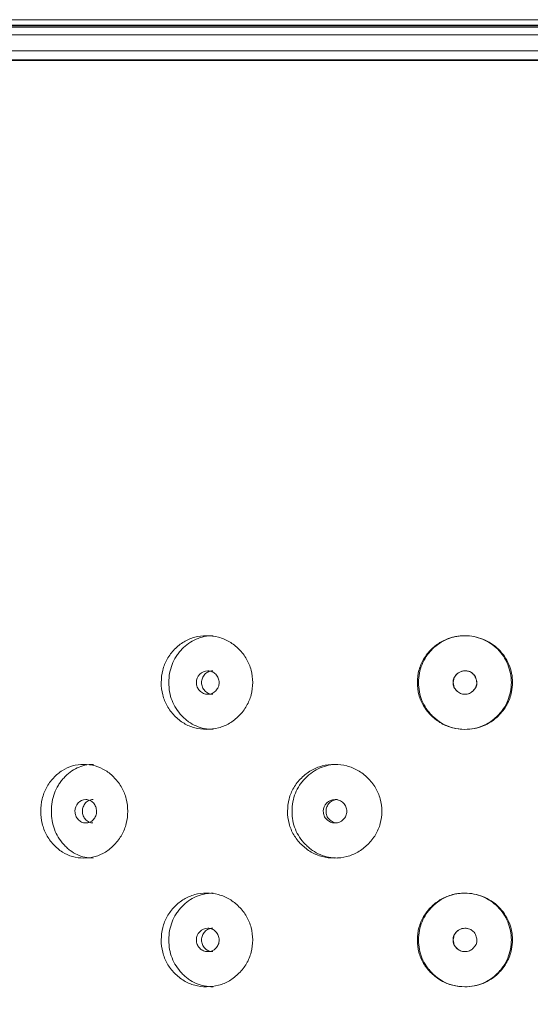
# Model space of a CAD drawing. Header units: millimetres. Extents: x 4 to 1188, y 1 to 840.
# Tile 28 of 256: x 116.6 to 122.83, y 487.36 to 499.38. Entities that reach past the tile are written whole.
import ezdxf

# ---------------------------------------------------------------- set-up
doc = ezdxf.new("R2010")
doc.units = ezdxf.units.MM
doc.layers.add('1', color=7, linetype='Continuous')
doc.styles.add('Arial Unicode MS', font='Arial Unicode MS')
doc.dimstyles.get("Standard").update_dxf_attribs({"dimtxt": 0.18, "dimasz": 0.18, "dimexe": 0.18, "dimexo": 0.0625, "dimgap": 0.09, "dimtad": 0, "dimtih": 1, "dimtoh": 1, "dimdec": 4, "dimzin": 0, "dimdsep": 46, "dimtxsty": 'Standard', "dimcen": 0.09, "dimadec": 0, "dimazin": 0, "dimtfac": 1, "dimtdec": 4, "dimtofl": 0, "dimtmove": 0, "dimatfit": 3, "dimfxl": 0, "dimtolj": 1, "dimtzin": 0, "dimarcsym": 0})

# ---------------------------------------------------------------- blocks, each defined once
blk = doc.blocks.new('_U23')
at = {"layer": '1', "color": 18, "lineweight": 35}
for p, q in [((111.392, 499.382), (95.093, 499.382)), ((97.093, 499.382), (97.093, 357.953)), ((121.035, 357.953), (95.093, 357.953))]:
    blk.add_line(p, q, dxfattribs=at)
at = {"layer": '1', "color": 18, "lineweight": 70}
for points in [[(97.093, 499.382), (97.869, 495.882), (96.318, 495.882)], [(97.093, 357.953), (96.318, 361.453), (97.869, 361.453)]]:
    blk.add_solid(points, dxfattribs=at)
at = {"layer": '1', "color": 18, "linetype": 'Continuous', "lineweight": 13, "insert": (96.641, 425.456), "char_height": 3, "attachment_point": 7, "rotation": 90, "line_spacing_factor": 1.047437, "style": 'Arial Unicode MS'}
blk.add_mtext('\\fArial Unicode MS|b0|i0;\\W1.0000;990', dxfattribs=at)

msp = doc.modelspace()

# ---------------------------------------------------------------- linework, layer by layer
at = {"layer": '1', "color": 154, "linetype": 'Continuous', "lineweight": 13}
for p, q in [((112.3918, 499.3819), (131.6776, 499.3819)), ((111.0061, 499.289), (133.0633, 499.289)), ((131.2653, 499.1954), (112.8041, 499.1954)), ((112.7285, 499.0033), (131.3382, 499.0033))]:
    msp.add_line(p, q, dxfattribs=at)
at = {"layer": '1', "color": 154, "linetype": 'Continuous', "lineweight": 35}
for p, q in [((131.749, 499.3105), (112.3204, 499.3105)), ((110.6061, 498.889), (133.4633, 498.889))]:
    msp.add_line(p, q, dxfattribs=at)
at = {"layer": '1', "color": 154, "linetype": 'Continuous', "lineweight": 13}
for points, knots in [([(118.326, 491.289), (118.3261, 491.34), (118.3373, 491.4401), (118.3938, 491.5808), (118.4849, 491.6988), (118.5994, 491.792), (118.7347, 491.8492), (118.88, 491.8662), (119.026, 491.8493), (119.1628, 491.792), (119.2795, 491.6988), (119.373, 491.5808), (119.4311, 491.44), (119.4484, 491.2891), (119.4312, 491.1381), (119.373, 490.9974), (119.2795, 490.8793), (119.1629, 490.7861), (119.026, 490.7289), (118.8801, 490.7119), (118.7347, 490.7288), (118.5995, 490.7861), (118.4848, 490.8794), (118.3934, 490.9975), (118.3369, 491.1382), (118.326, 491.2382), (118.326, 491.289)], [0, 0, 0, 0, 0.0420892, 0.082711, 0.1249954, 0.1669805, 0.2076666, 0.249993, 0.2922277, 0.3329137, 0.3749923, 0.4172713, 0.4578933, 0.5000047, 0.5420218, 0.5826436, 0.6250215, 0.6670053, 0.7076914, 0.7500175, 0.7922515, 0.8329373, 0.8750172, 0.9173768, 0.9579835, 1, 1, 1, 1]), ([(118.4187, 491.289), (118.4188, 491.3685), (118.4321, 491.442), (118.4718, 491.5434), (118.4883, 491.5758), (118.5181, 491.6221), (118.5289, 491.6371), (118.5521, 491.6665), (118.5646, 491.681), (118.6301, 491.75), (118.688, 491.7914), (118.8151, 491.8466), (118.8845, 491.8604), (118.9592, 491.8605), (118.9593, 491.8605), (118.9593, 491.8605)], [0, 0, 0, 0, 0.2499375, 0.2499375, 0.3749063, 0.3749063, 0.4373907, 0.4373907, 0.499875, 0.499875, 0.7498125, 0.7498125, 0.9997501, 0.9997501, 1, 1, 1, 1]), ([(121.4539, 491.289), (121.4539, 491.34), (121.4658, 491.4401), (121.5254, 491.5808), (121.6213, 491.6987), (121.7416, 491.792), (121.8831, 491.8491), (122.0216, 491.8649), (122.1479, 491.8538), (122.2571, 491.8214), (122.3576, 491.7682), (122.4469, 491.6978), (122.5201, 491.6106), (122.574, 491.5106), (122.6085, 491.4023), (122.6199, 491.289), (122.6058, 491.1577), (122.5546, 491.0132), (122.4602, 490.8923), (122.3578, 490.8085), (122.258, 490.7554), (122.1491, 490.724), (122.0224, 490.7133), (121.8831, 490.7288), (121.7416, 490.7862), (121.6212, 490.8795), (121.525, 490.9975), (121.4654, 491.1382), (121.4538, 491.2382), (121.4539, 491.289)], [0, 0, 0, 0, 0.0420896, 0.0827118, 0.1249967, 0.1669811, 0.2076636, 0.2499833, 0.2814416, 0.3122995, 0.3437546, 0.3752583, 0.4060937, 0.437521, 0.4689611, 0.4997811, 0.5312924, 0.5779329, 0.6248646, 0.6566357, 0.6872562, 0.7179626, 0.7499814, 0.7922603, 0.8329679, 0.8750465, 0.9173959, 0.9579936, 1, 1, 1, 1]), ([(121.4684, 491.289), (121.4685, 491.3685), (121.4825, 491.442), (121.5244, 491.5434), (121.5418, 491.5758), (121.5732, 491.6221), (121.5845, 491.6371), (121.6089, 491.6665), (121.6221, 491.681), (121.691, 491.75), (121.7517, 491.7914), (121.8514, 491.8328), (121.8861, 491.8431), (121.9402, 491.8535), (121.9586, 491.8561), (121.9868, 491.8587), (121.9962, 491.8594), (122.0153, 491.8602), (122.0252, 491.8605), (122.1104, 491.8605), (122.182, 491.8464), (122.2832, 491.8041), (122.3158, 491.7866), (122.3794, 491.7441), (122.4084, 491.7205), (122.4868, 491.6424), (122.5277, 491.5807), (122.5869, 491.4377), (122.6017, 491.3646), (122.6013, 491.2525), (122.5974, 491.2144), (122.5824, 491.1387), (122.5716, 491.1025), (122.5434, 491.0338), (122.5261, 491.0012), (122.495, 490.955), (122.4839, 490.94), (122.4599, 490.9109), (122.4472, 490.897), (122.3233, 490.7729), (122.1904, 490.7177), (121.8794, 490.7175), (121.7463, 490.7728), (121.622, 490.8972), (121.6087, 490.9117), (121.5842, 490.9411), (121.5729, 490.9562), (121.5414, 491.0026), (121.524, 491.0349), (121.4821, 491.1363), (121.4683, 491.2096), (121.4684, 491.289)], [0, 0, 0, 0, 0.0625, 0.0625, 0.09375, 0.09375, 0.109375, 0.109375, 0.125, 0.125, 0.1875, 0.1875, 0.21875, 0.21875, 0.234375, 0.234375, 0.2421875, 0.2421875, 0.25, 0.25, 0.3125, 0.3125, 0.34375, 0.34375, 0.375, 0.375, 0.4375, 0.4375, 0.5, 0.5, 0.53125, 0.53125, 0.5625, 0.5625, 0.59375, 0.59375, 0.609375, 0.609375, 0.625, 0.625, 0.75, 0.75, 0.875, 0.875, 0.890625, 0.890625, 0.90625, 0.90625, 0.9375, 0.9375, 1, 1, 1, 1]), ([(118.7553, 491.289), (118.7553, 491.2694), (118.7586, 491.2512), (118.772, 491.2177), (118.7819, 491.2025), (118.8092, 491.1744), (118.8242, 491.1638), (118.857, 491.1498), (118.8745, 491.1462), (118.9323, 491.1462), (118.965, 491.1601), (119.0059, 491.2021), (119.0161, 491.2175), (119.0263, 491.2427), (119.0289, 491.2514), (119.0322, 491.2696), (119.0331, 491.279), (119.033, 491.3087), (119.0296, 491.3271), (119.0194, 491.3523), (119.0152, 491.3603), (119.0051, 491.3756), (118.9993, 491.3827), (118.9787, 491.4038), (118.9636, 491.4143), (118.9308, 491.4284), (118.9133, 491.4318), (118.8554, 491.4318), (118.8225, 491.4176), (118.769, 491.3621), (118.7555, 491.3283), (118.7553, 491.289)], [0, 0, 0, 0, 0.0625, 0.0625, 0.125, 0.125, 0.1875, 0.1875, 0.25, 0.25, 0.375, 0.375, 0.4375, 0.4375, 0.46875, 0.46875, 0.5, 0.5, 0.5625, 0.5625, 0.59375, 0.59375, 0.625, 0.625, 0.6875, 0.6875, 0.75, 0.75, 0.875, 0.875, 1, 1, 1, 1]), ([(118.9545, 491.4318), (118.9545, 491.4318), (118.9364, 491.4318), (118.9004, 491.4251), (118.8558, 491.3922), (118.8248, 491.3453), (118.8184, 491.3078), (118.8184, 491.289)], [0, 0, 0, 0, 0.0006924, 0.2508426, 0.5003952, 0.7493977, 1, 1, 1, 1]), ([(121.8899, 491.289), (121.8899, 491.2694), (121.8933, 491.2512), (121.9074, 491.2177), (121.9178, 491.2025), (121.9606, 491.1603), (121.995, 491.1462), (122.0548, 491.1462), (122.0733, 491.1497), (122.0988, 491.1602), (122.107, 491.1646), (122.1187, 491.1724), (122.1225, 491.1752), (122.128, 491.1798), (122.1299, 491.1814), (122.1335, 491.1847), (122.1351, 491.1862), (122.1673, 491.218), (122.1821, 491.251), (122.1809, 491.3051), (122.1767, 491.3238), (122.1602, 491.3631), (122.1498, 491.3795), (122.1245, 491.4057), (122.1096, 491.4155), (122.084, 491.4253), (122.0749, 491.4278), (122.0604, 491.4302), (122.0555, 491.4308), (122.0478, 491.4314), (122.0452, 491.4316), (122.04, 491.4318), (122.0372, 491.4318), (121.9945, 491.4318), (121.9602, 491.4176), (121.9182, 491.376), (121.9077, 491.3607), (121.8936, 491.3271), (121.89, 491.3087), (121.8899, 491.289)], [0, 0, 0, 0, 0.0625, 0.0625, 0.125, 0.125, 0.25, 0.25, 0.3125, 0.3125, 0.34375, 0.34375, 0.359375, 0.359375, 0.3671875, 0.3671875, 0.375, 0.375, 0.5, 0.5, 0.5625, 0.5625, 0.625, 0.625, 0.6875, 0.6875, 0.71875, 0.71875, 0.734375, 0.734375, 0.7421875, 0.7421875, 0.75, 0.75, 0.875, 0.875, 0.9375, 0.9375, 1, 1, 1, 1]), ([(121.8927, 491.289), (121.8927, 491.2765), (121.8954, 491.2518), (121.9097, 491.2169), (121.9367, 491.1827), (121.9784, 491.153), (122.0346, 491.1429), (122.0908, 491.1528), (122.1302, 491.181), (122.1547, 491.21), (122.1689, 491.2345), (122.1772, 491.2604), (122.1794, 491.2875), (122.1757, 491.3157), (122.165, 491.3482), (122.1467, 491.3823), (122.1163, 491.4118), (122.0776, 491.4288), (122.0368, 491.4333), (121.9973, 491.429), (121.9624, 491.4144), (121.9332, 491.3909), (121.91, 491.3614), (121.8957, 491.3265), (121.8928, 491.3017), (121.8927, 491.289)], [0, 0, 0, 0, 0.0419703, 0.0824208, 0.1243866, 0.1869091, 0.2490384, 0.3110172, 0.3731759, 0.4068337, 0.4378779, 0.4675347, 0.4972023, 0.5282779, 0.5619839, 0.6116363, 0.6565019, 0.7012353, 0.7505286, 0.79266, 0.8332115, 0.8752481, 0.9171515, 0.9577481, 1, 1, 1, 1]), ([(118.9588, 490.7176), (118.8842, 490.7176), (118.8152, 490.7314), (118.72, 490.7728), (118.6896, 490.7901), (118.6461, 490.8212), (118.6319, 490.8324), (118.6042, 490.8566), (118.5909, 490.8694), (118.5244, 490.9393), (118.4846, 491.0011), (118.4318, 491.1363), (118.4186, 491.2096), (118.4187, 491.289)], [0, 0, 0, 0, 0.2499062, 0.2499062, 0.3749219, 0.3749219, 0.4374297, 0.4374297, 0.4999375, 0.4999375, 0.7499687, 0.7499687, 1, 1, 1, 1]), ([(118.8184, 491.289), (118.8184, 491.2703), (118.8245, 491.2329), (118.8557, 491.186), (118.9003, 491.1531), (118.9362, 491.1463), (118.9541, 491.1462)], [0, 0, 0, 0, 0.2497348, 0.4994532, 0.7510234, 1, 1, 1, 1]), ([(116.8556, 489.7176), (116.8557, 489.7685), (116.8662, 489.8686), (116.9195, 490.0093), (117.0055, 490.1273), (117.1138, 490.2205), (117.2419, 490.2777), (117.3799, 490.2948), (117.5187, 490.2779), (117.6491, 490.2205), (117.7606, 490.1273), (117.85, 490.0093), (117.9056, 489.8686), (117.9221, 489.7176), (117.9057, 489.5666), (117.85, 489.4259), (117.7606, 489.3079), (117.6492, 489.2146), (117.5187, 489.1575), (117.3799, 489.1404), (117.2419, 489.1574), (117.1138, 489.2147), (117.0054, 489.308), (116.9192, 489.426), (116.8659, 489.5667), (116.8556, 489.6668), (116.8556, 489.7176)], [0, 0, 0, 0, 0.0420892, 0.082711, 0.1249954, 0.1669805, 0.2076666, 0.249993, 0.2922277, 0.3329137, 0.3749923, 0.4172713, 0.4578933, 0.5000047, 0.5420218, 0.5826436, 0.6250215, 0.6670053, 0.7076914, 0.7500175, 0.7922515, 0.8329373, 0.8750172, 0.9173768, 0.9579835, 1, 1, 1, 1]), ([(116.9851, 489.7176), (116.9852, 489.797), (116.9977, 489.8706), (117.0351, 489.972), (117.0507, 490.0043), (117.0788, 490.0506), (117.089, 490.0657), (117.1109, 490.0951), (117.1228, 490.1096), (117.1846, 490.1786), (117.2394, 490.2199), (117.3598, 490.2752), (117.4256, 490.289), (117.4966, 490.289), (117.4966, 490.289), (117.4967, 490.289)], [0, 0, 0, 0, 0.2499375, 0.2499375, 0.3749063, 0.3749063, 0.4373907, 0.4373907, 0.499875, 0.499875, 0.7498125, 0.7498125, 0.9997501, 0.9997501, 1, 1, 1, 1]), ([(119.8688, 489.7176), (119.8689, 489.7685), (119.8805, 489.8686), (119.9391, 490.0093), (120.0336, 490.1273), (120.1521, 490.2205), (120.2919, 490.2777), (120.4418, 490.2948), (120.592, 490.2779), (120.7325, 490.2205), (120.8522, 490.1273), (120.948, 490.0093), (121.0074, 489.8686), (121.0251, 489.7176), (121.0075, 489.5666), (120.948, 489.4259), (120.8523, 489.3079), (120.7326, 489.2146), (120.592, 489.1575), (120.4418, 489.1404), (120.2919, 489.1574), (120.1522, 489.2147), (120.0335, 489.308), (119.9388, 489.426), (119.8801, 489.5667), (119.8687, 489.6668), (119.8688, 489.7176)], [0, 0, 0, 0, 0.0420892, 0.082711, 0.1249954, 0.1669805, 0.2076666, 0.249993, 0.2922277, 0.3329137, 0.3749923, 0.4172713, 0.4578933, 0.5000047, 0.5420218, 0.5826436, 0.6250215, 0.6670053, 0.7076914, 0.7500175, 0.7922515, 0.8329373, 0.8750172, 0.9173768, 0.9579835, 1, 1, 1, 1]), ([(119.9229, 489.7176), (119.9231, 489.797), (119.9368, 489.8706), (119.978, 489.972), (119.9952, 490.0043), (120.0261, 490.0506), (120.0372, 490.0657), (120.0612, 490.0951), (120.0743, 490.1096), (120.1421, 490.1786), (120.202, 490.2199), (120.3333, 490.2752), (120.4049, 490.289), (120.4819, 490.289), (120.4819, 490.289), (120.482, 490.289)], [0, 0, 0, 0, 0.2499375, 0.2499375, 0.3749063, 0.3749063, 0.4373907, 0.4373907, 0.499875, 0.499875, 0.7498125, 0.7498125, 0.9997501, 0.9997501, 1, 1, 1, 1]), ([(117.2725, 489.7176), (117.2724, 489.698), (117.2755, 489.6798), (117.2882, 489.6463), (117.2976, 489.6311), (117.3235, 489.6029), (117.3377, 489.5924), (117.3687, 489.5783), (117.3853, 489.5748), (117.4401, 489.5748), (117.4712, 489.5887), (117.51, 489.6307), (117.5197, 489.6461), (117.5293, 489.6713), (117.5318, 489.68), (117.535, 489.6982), (117.5358, 489.7075), (117.5357, 489.7373), (117.5325, 489.7556), (117.5228, 489.7809), (117.5188, 489.7889), (117.5092, 489.8042), (117.5037, 489.8113), (117.4841, 489.8324), (117.4698, 489.8429), (117.4387, 489.8569), (117.4221, 489.8604), (117.3672, 489.8603), (117.3361, 489.8462), (117.2854, 489.7907), (117.2726, 489.7568), (117.2725, 489.7176)], [0, 0, 0, 0, 0.0625, 0.0625, 0.125, 0.125, 0.1875, 0.1875, 0.25, 0.25, 0.375, 0.375, 0.4375, 0.4375, 0.46875, 0.46875, 0.5, 0.5, 0.5625, 0.5625, 0.59375, 0.59375, 0.625, 0.625, 0.6875, 0.6875, 0.75, 0.75, 0.875, 0.875, 1, 1, 1, 1]), ([(117.493, 489.8604), (117.4929, 489.8604), (117.4758, 489.8604), (117.4417, 489.8537), (117.3994, 489.8208), (117.3701, 489.7738), (117.3641, 489.7364), (117.3641, 489.7176)], [0, 0, 0, 0, 0.0006924, 0.2508426, 0.5003952, 0.7493977, 1, 1, 1, 1]), ([(120.305, 489.7176), (120.3049, 489.698), (120.3084, 489.6798), (120.3222, 489.6463), (120.3325, 489.6311), (120.3607, 489.6029), (120.3762, 489.5924), (120.41, 489.5783), (120.4281, 489.5748), (120.4877, 489.5748), (120.5215, 489.5887), (120.5636, 489.6307), (120.5741, 489.6461), (120.5846, 489.6713), (120.5872, 489.68), (120.5907, 489.6982), (120.5915, 489.7075), (120.5915, 489.7373), (120.5879, 489.7556), (120.5775, 489.7809), (120.5731, 489.7889), (120.5627, 489.8042), (120.5568, 489.8113), (120.5355, 489.8324), (120.52, 489.8429), (120.4862, 489.8569), (120.4681, 489.8604), (120.4084, 489.8603), (120.3744, 489.8462), (120.3191, 489.7907), (120.3052, 489.7568), (120.305, 489.7176)], [0, 0, 0, 0, 0.0625, 0.0625, 0.125, 0.125, 0.1875, 0.1875, 0.25, 0.25, 0.375, 0.375, 0.4375, 0.4375, 0.46875, 0.46875, 0.5, 0.5, 0.5625, 0.5625, 0.59375, 0.59375, 0.625, 0.625, 0.6875, 0.6875, 0.75, 0.75, 0.875, 0.875, 1, 1, 1, 1]), ([(120.4789, 489.8604), (120.4788, 489.8604), (120.4602, 489.8604), (120.423, 489.8537), (120.3769, 489.8208), (120.3449, 489.7738), (120.3383, 489.7364), (120.3383, 489.7176)], [0, 0, 0, 0, 0.0006924, 0.2508426, 0.5003952, 0.7493977, 1, 1, 1, 1]), ([(117.4962, 489.1462), (117.4253, 489.1461), (117.3599, 489.1599), (117.2697, 489.2014), (117.2409, 489.2186), (117.1997, 489.2497), (117.1863, 489.261), (117.1602, 489.2852), (117.1476, 489.298), (117.0847, 489.3679), (117.0472, 489.4297), (116.9974, 489.5649), (116.985, 489.6382), (116.9851, 489.7176)], [0, 0, 0, 0, 0.2499062, 0.2499062, 0.3749219, 0.3749219, 0.4374297, 0.4374297, 0.4999375, 0.4999375, 0.7499687, 0.7499687, 1, 1, 1, 1]), ([(117.3641, 489.7176), (117.364, 489.6989), (117.3698, 489.6615), (117.3994, 489.6146), (117.4416, 489.5816), (117.4756, 489.5748), (117.4926, 489.5748)], [0, 0, 0, 0, 0.2497348, 0.4994532, 0.7510234, 1, 1, 1, 1]), ([(120.4815, 489.1462), (120.4046, 489.1461), (120.3334, 489.1599), (120.235, 489.2014), (120.2036, 489.2186), (120.1586, 489.2497), (120.1439, 489.261), (120.1153, 489.2852), (120.1015, 489.298), (120.0326, 489.3679), (119.9913, 489.4297), (119.9365, 489.5649), (119.9228, 489.6382), (119.9229, 489.7176)], [0, 0, 0, 0, 0.2499062, 0.2499062, 0.3749219, 0.3749219, 0.4374297, 0.4374297, 0.4999375, 0.4999375, 0.7499687, 0.7499687, 1, 1, 1, 1]), ([(120.3383, 489.7176), (120.3382, 489.6989), (120.3446, 489.6615), (120.3769, 489.6146), (120.4229, 489.5816), (120.46, 489.5748), (120.4784, 489.5748)], [0, 0, 0, 0, 0.2497348, 0.4994532, 0.7510234, 1, 1, 1, 1]), ([(118.326, 488.1462), (118.3261, 488.1971), (118.3373, 488.2972), (118.3938, 488.4379), (118.4849, 488.5559), (118.5994, 488.6491), (118.7347, 488.7063), (118.88, 488.7233), (119.026, 488.7064), (119.1628, 488.6491), (119.2795, 488.5559), (119.373, 488.4379), (119.4311, 488.2972), (119.4484, 488.1462), (119.4312, 487.9952), (119.373, 487.8545), (119.2795, 487.7365), (119.1629, 487.6432), (119.026, 487.586), (118.8801, 487.569), (118.7347, 487.5859), (118.5995, 487.6433), (118.4848, 487.7366), (118.3934, 487.8546), (118.3369, 487.9953), (118.326, 488.0953), (118.326, 488.1462)], [0, 0, 0, 0, 0.0420892, 0.082711, 0.1249954, 0.1669805, 0.2076666, 0.249993, 0.2922277, 0.3329137, 0.3749923, 0.4172713, 0.4578933, 0.5000047, 0.5420218, 0.5826436, 0.6250215, 0.6670053, 0.7076914, 0.7500175, 0.7922515, 0.8329373, 0.8750172, 0.9173768, 0.9579835, 1, 1, 1, 1]), ([(118.4187, 488.1462), (118.4188, 488.2256), (118.4321, 488.2991), (118.4718, 488.4006), (118.4883, 488.4329), (118.5181, 488.4792), (118.5289, 488.4943), (118.5521, 488.5237), (118.5646, 488.5382), (118.6301, 488.6071), (118.688, 488.6485), (118.8151, 488.7037), (118.8845, 488.7176), (118.9592, 488.7176), (118.9593, 488.7176), (118.9593, 488.7176)], [0, 0, 0, 0, 0.2499375, 0.2499375, 0.3749063, 0.3749063, 0.4373907, 0.4373907, 0.499875, 0.499875, 0.7498125, 0.7498125, 0.9997501, 0.9997501, 1, 1, 1, 1]), ([(121.4539, 488.1462), (121.4539, 488.1971), (121.4658, 488.2972), (121.5254, 488.4379), (121.6213, 488.5559), (121.7416, 488.6491), (121.8831, 488.7063), (122.0216, 488.722), (122.1479, 488.711), (122.2571, 488.6786), (122.3576, 488.6254), (122.4469, 488.5549), (122.5201, 488.4678), (122.574, 488.3677), (122.6085, 488.2595), (122.6199, 488.1461), (122.6058, 488.0148), (122.5546, 487.8704), (122.4602, 487.7494), (122.3578, 487.6656), (122.258, 487.6125), (122.1491, 487.5812), (122.0224, 487.5704), (121.8831, 487.586), (121.7416, 487.6433), (121.6212, 487.7366), (121.525, 487.8547), (121.4654, 487.9953), (121.4538, 488.0953), (121.4539, 488.1462)], [0, 0, 0, 0, 0.0420896, 0.0827118, 0.1249967, 0.1669811, 0.2076636, 0.2499833, 0.2814416, 0.3122995, 0.3437546, 0.3752583, 0.4060937, 0.437521, 0.4689611, 0.4997811, 0.5312924, 0.5779329, 0.6248646, 0.6566357, 0.6872562, 0.7179626, 0.7499814, 0.7922603, 0.8329679, 0.8750465, 0.9173959, 0.9579936, 1, 1, 1, 1]), ([(121.4684, 488.1462), (121.4685, 488.2256), (121.4825, 488.2991), (121.5244, 488.4006), (121.5418, 488.4329), (121.5732, 488.4792), (121.5845, 488.4943), (121.6089, 488.5237), (121.6221, 488.5382), (121.691, 488.6071), (121.7517, 488.6485), (121.8514, 488.6899), (121.8861, 488.7003), (121.9402, 488.7107), (121.9586, 488.7133), (121.9868, 488.7159), (121.9962, 488.7165), (122.0153, 488.7174), (122.0252, 488.7176), (122.1104, 488.7177), (122.182, 488.7036), (122.2832, 488.6613), (122.3158, 488.6437), (122.3794, 488.6013), (122.4084, 488.5776), (122.4868, 488.4995), (122.5277, 488.4379), (122.5869, 488.2949), (122.6017, 488.2218), (122.6013, 488.1097), (122.5974, 488.0716), (122.5824, 487.9958), (122.5716, 487.9597), (122.5434, 487.891), (122.5261, 487.8584), (122.495, 487.8121), (122.4839, 487.7972), (122.4599, 487.7681), (122.4472, 487.7541), (122.3233, 487.63), (122.1904, 487.5748), (121.8794, 487.5747), (121.7463, 487.6299), (121.622, 487.7543), (121.6087, 487.7689), (121.5842, 487.7983), (121.5729, 487.8134), (121.5414, 487.8597), (121.524, 487.8921), (121.4821, 487.9935), (121.4683, 488.0668), (121.4684, 488.1462)], [0, 0, 0, 0, 0.0625, 0.0625, 0.09375, 0.09375, 0.109375, 0.109375, 0.125, 0.125, 0.1875, 0.1875, 0.21875, 0.21875, 0.234375, 0.234375, 0.2421875, 0.2421875, 0.25, 0.25, 0.3125, 0.3125, 0.34375, 0.34375, 0.375, 0.375, 0.4375, 0.4375, 0.5, 0.5, 0.53125, 0.53125, 0.5625, 0.5625, 0.59375, 0.59375, 0.609375, 0.609375, 0.625, 0.625, 0.75, 0.75, 0.875, 0.875, 0.890625, 0.890625, 0.90625, 0.90625, 0.9375, 0.9375, 1, 1, 1, 1]), ([(118.7553, 488.1462), (118.7553, 488.1266), (118.7586, 488.1084), (118.772, 488.0748), (118.7819, 488.0597), (118.8092, 488.0315), (118.8242, 488.021), (118.857, 488.0069), (118.8745, 488.0034), (118.9323, 488.0034), (118.965, 488.0172), (119.0059, 488.0592), (119.0161, 488.0746), (119.0263, 488.0998), (119.0289, 488.1086), (119.0322, 488.1268), (119.0331, 488.1361), (119.033, 488.1659), (119.0296, 488.1842), (119.0194, 488.2094), (119.0152, 488.2175), (119.0051, 488.2328), (118.9993, 488.2399), (118.9787, 488.261), (118.9636, 488.2715), (118.9308, 488.2855), (118.9133, 488.289), (118.8554, 488.2889), (118.8225, 488.2748), (118.769, 488.2193), (118.7555, 488.1854), (118.7553, 488.1462)], [0, 0, 0, 0, 0.0625, 0.0625, 0.125, 0.125, 0.1875, 0.1875, 0.25, 0.25, 0.375, 0.375, 0.4375, 0.4375, 0.46875, 0.46875, 0.5, 0.5, 0.5625, 0.5625, 0.59375, 0.59375, 0.625, 0.625, 0.6875, 0.6875, 0.75, 0.75, 0.875, 0.875, 1, 1, 1, 1]), ([(118.9545, 488.289), (118.9545, 488.289), (118.9364, 488.289), (118.9004, 488.2822), (118.8558, 488.2494), (118.8248, 488.2024), (118.8184, 488.165), (118.8184, 488.1462)], [0, 0, 0, 0, 0.0006924, 0.2508426, 0.5003952, 0.7493977, 1, 1, 1, 1]), ([(121.8899, 488.1462), (121.8899, 488.1266), (121.8933, 488.1084), (121.9074, 488.0748), (121.9178, 488.0596), (121.9606, 488.0174), (121.995, 488.0034), (122.0548, 488.0034), (122.0733, 488.0069), (122.0988, 488.0173), (122.107, 488.0217), (122.1187, 488.0295), (122.1225, 488.0324), (122.128, 488.037), (122.1299, 488.0385), (122.1335, 488.0418), (122.1351, 488.0434), (122.1673, 488.0752), (122.1821, 488.1082), (122.1809, 488.1622), (122.1767, 488.1809), (122.1602, 488.2202), (122.1498, 488.2366), (122.1245, 488.2628), (122.1096, 488.2727), (122.084, 488.2825), (122.0749, 488.2849), (122.0604, 488.2874), (122.0555, 488.288), (122.0478, 488.2886), (122.0452, 488.2887), (122.04, 488.2889), (122.0372, 488.289), (121.9945, 488.2889), (121.9602, 488.2748), (121.9182, 488.2331), (121.9077, 488.2178), (121.8936, 488.1842), (121.89, 488.1658), (121.8899, 488.1462)], [0, 0, 0, 0, 0.0625, 0.0625, 0.125, 0.125, 0.25, 0.25, 0.3125, 0.3125, 0.34375, 0.34375, 0.359375, 0.359375, 0.3671875, 0.3671875, 0.375, 0.375, 0.5, 0.5, 0.5625, 0.5625, 0.625, 0.625, 0.6875, 0.6875, 0.71875, 0.71875, 0.734375, 0.734375, 0.7421875, 0.7421875, 0.75, 0.75, 0.875, 0.875, 0.9375, 0.9375, 1, 1, 1, 1]), ([(122.0347, 488.289), (122.0347, 488.289), (122.022, 488.2889), (121.9973, 488.2861), (121.9624, 488.2715), (121.9332, 488.2481), (121.91, 488.2185), (121.8957, 488.1836), (121.8928, 488.1588), (121.8927, 488.1462)], [0, 0, 0, 0, 0.0000522, 0.1689259, 0.3314673, 0.499961, 0.6679211, 0.8306432, 1, 1, 1, 1]), ([(118.9588, 487.5748), (118.8842, 487.5747), (118.8152, 487.5885), (118.72, 487.6299), (118.6896, 487.6472), (118.6461, 487.6783), (118.6319, 487.6895), (118.6042, 487.7137), (118.5909, 487.7265), (118.5244, 487.7965), (118.4846, 487.8582), (118.4318, 487.9935), (118.4186, 488.0668), (118.4187, 488.1462)], [0, 0, 0, 0, 0.2499062, 0.2499062, 0.3749219, 0.3749219, 0.4374297, 0.4374297, 0.4999375, 0.4999375, 0.7499687, 0.7499687, 1, 1, 1, 1]), ([(118.8184, 488.1462), (118.8184, 488.1275), (118.8245, 488.09), (118.8557, 488.0432), (118.9003, 488.0102), (118.9362, 488.0034), (118.9541, 488.0034)], [0, 0, 0, 0, 0.2497348, 0.4994532, 0.7510234, 1, 1, 1, 1]), ([(121.8927, 488.1462), (121.8927, 488.1336), (121.8954, 488.1089), (121.9097, 488.0741), (121.9367, 488.0398), (121.9784, 488.0102), (122.0159, 488.0034), (122.0347, 488.0034), (122.0347, 488.0034)], [0, 0, 0, 0, 0.1685238, 0.330945, 0.4994504, 0.7504977, 0.9999661, 1, 1, 1, 1])]:
    msp.add_open_spline(points, degree=3, knots=knots, dxfattribs=at)

# ---------------------------------------------------------------- dimensions: what is measured, and where the dimension line sits
at = {"layer": '1', "color": 18, "linetype": 'Continuous', "lineweight": 13}
dim = msp.add_linear_dim(base=(97.0935, 357.9533), p1=(122.0347, 499.3819), p2=(122.0347, 357.9533), angle=90, dimstyle='Standard', override={"dimtxt": 3, "dimasz": 3.5, "dimexe": 2, "dimexo": 1, "dimgap": 1.5, "dimtad": 1, "dimtih": 0, "dimtoh": 0, "dimdec": 2, "dimlfac": 7, "dimzin": 8, "dimdsep": 44, "dimlunit": 2, "dimtxsty": 'Arial Unicode MS', "dimsah": 1, "dimse1": 0, "dimse2": 0, "dimsd1": 0, "dimsd2": 0, "dimclrd": 18, "dimclre": 18, "dimclrt": 18, "dimtol": 0, "dimtm": -0.1, "dimtfac": 0.666667, "dimtdec": 2, "dimtofl": 1, "dimtmove": 0, "dimtzin": 8, "dimlwd": 35, "dimlwe": 35}, dxfattribs=at)
dim.commit()
dim.dimension.update_dxf_attribs({"geometry": '_U23', "text_midpoint": (97.0935, 428.6676), "dimtype": 160})

doc.saveas('drawing.dxf')
